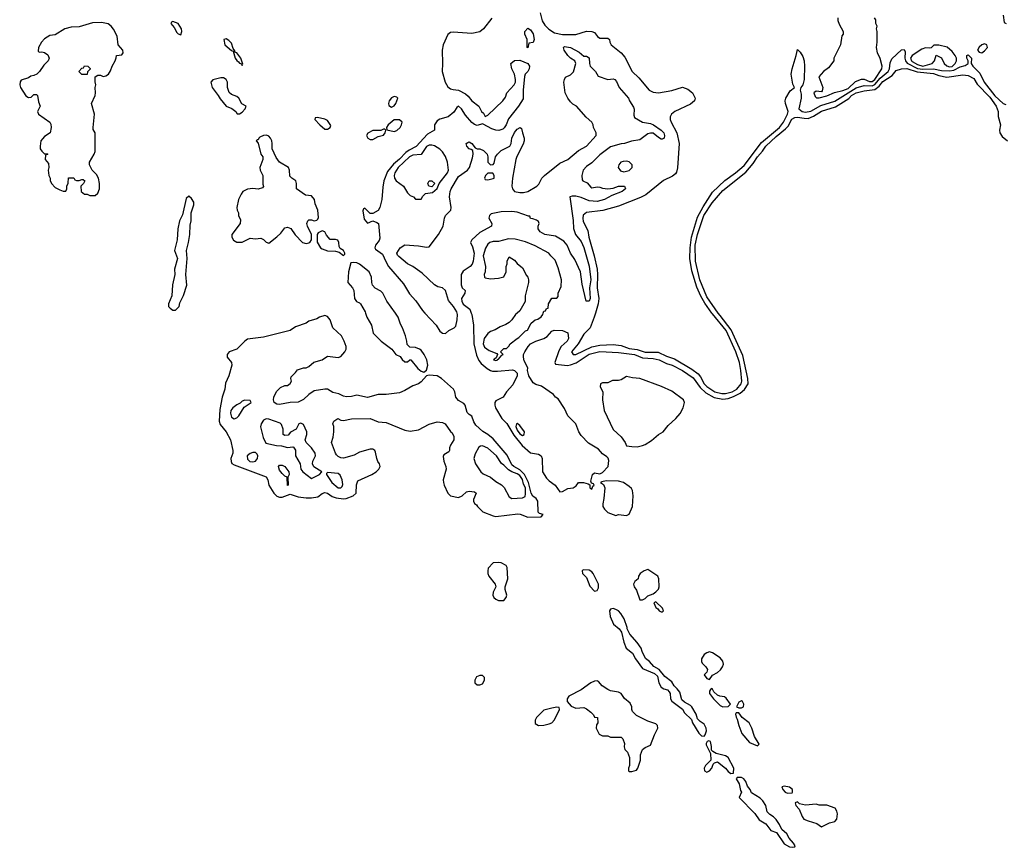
# Model space of a CAD drawing. Header units: inches. Extents: x 2722057 to 2913084, y 892730 to 1030005.
# Tile 49 of 231: x 2789224 to 2796599, y 975998 to 982198. Entities that reach past the tile are written whole.
import ezdxf

# ---------------------------------------------------------------- set-up
doc = ezdxf.new("R2010")
doc.units = ezdxf.units.IN
doc.header["$MEASUREMENT"] = 0
for name, color, linetype in [('C7988', 7, 'Continuous'), ('C7997', 7, 'Continuous'), ('C7998', 7, 'Continuous')]:
    doc.layers.add(name, color=color, linetype=linetype)

msp = doc.modelspace()

# ---------------------------------------------------------------- linework, layer by layer
at = {"layer": 'C7988', "color": 2, "elevation": 2}
for points in [[(2789836.9, 982176.9), (2789770, 982173.6), (2789670, 982145.2), (2789610, 982140.9), (2789562, 982130), (2789490, 982084), (2789450, 982079), (2789410, 982054), (2789386, 982030), (2789364.7, 981990), (2789362, 981962), (2789370, 981954), (2789390, 981958), (2789410, 981951.3), (2789434.4, 981934.4), (2789444.7, 981910), (2789436, 981890), (2789403.5, 981856.5), (2789371.1, 981808.9), (2789352, 981790), (2789330, 981779), (2789306, 981774), (2789290, 981762), (2789236, 981744), (2789227.9, 981732.1), (2789223.8, 981710), (2789230.6, 981690), (2789270, 981626.8), (2789290, 981616), (2789310, 981618), (2789330, 981638), (2789350, 981638), (2789358, 981630), (2789363.6, 981583.6), (2789378, 981550), (2789358, 981510), (2789364.7, 981490), (2789450, 981431), (2789455.9, 981415.9), (2789460.7, 981390), (2789451, 981350), (2789410, 981324), (2789393.4, 981306.6), (2789382.8, 981290), (2789376, 981250), (2789378, 981230), (2789390, 981212), (2789410, 981194), (2789430, 981194), (2789434, 981190), (2789418, 981182), (2789414, 981150), (2789439.6, 981119.6), (2789442, 981090), (2789436, 981070), (2789441, 981030), (2789452, 981010), (2789452.7, 980992.7), (2789462, 980970), (2789490, 980942), (2789523.6, 980923.6), (2789550, 980914), (2789570, 980914), (2789578, 980930), (2789578, 980950), (2789587.3, 980972.7), (2789590, 981014), (2789630, 981014), (2789638, 980998), (2789650, 980994), (2789670, 980994), (2789690, 981002), (2789699.6, 980999.6), (2789711.3, 980990), (2789702, 980970), (2789682, 980950), (2789684.7, 980910), (2789710, 980892), (2789730, 980892), (2789750, 980882), (2789790, 980882), (2789810, 980898), (2789821.2, 980930), (2789821.2, 980970), (2789814, 981010), (2789798.6, 981038.6), (2789766, 981070), (2789746, 981110), (2789746, 981130), (2789782, 981190), (2789789, 981210), (2789788, 981350), (2789775.3, 981375.3), (2789774, 981390), (2789784, 981490), (2789761.2, 981570), (2789789.4, 981630), (2789792.3, 981650), (2789789.2, 981690.8), (2789794, 981710), (2789788.4, 981731.6), (2789788, 981770), (2789810, 981782), (2789830, 981782), (2789850, 981772), (2789870, 981778), (2789888, 981790), (2789904.7, 981815.3), (2789915.3, 981850), (2789938, 981890), (2789947.3, 981912.7), (2789948, 981930), (2789990, 981934), (2789998, 981950), (2789995.3, 981970), (2789962, 982010), (2789954, 982074), (2789927.5, 982127.5), (2789909.6, 982149.6), (2789887, 982167)], [(2789690, 981788), (2789668, 981810), (2789690, 981834), (2789702, 981838), (2789708.9, 981851.1), (2789734, 981850), (2789751.6, 981831.6), (2789751.6, 981828.4), (2789732.7, 981807.3), (2789730, 981788)]]:
    msp.add_lwpolyline(points, close=True, dxfattribs=at)
at = {"layer": 'C7997', "color": 2}
for points, elevation in [([(2791510, 979982), (2791470, 979969), (2791450, 979957.2), (2791390, 979939), (2791370, 979925.2), (2791290, 979896.2), (2791250, 979869.4), (2791050, 979819.5), (2790930, 979803.6), (2790910.6, 979790), (2790850, 979729.2), (2790792, 979710), (2790778, 979690), (2790778, 979670), (2790810.8, 979630.8), (2790813.4, 979610), (2790790, 979529), (2790765.5, 979474.5), (2790760.4, 979430), (2790741.6, 979370), (2790722.9, 979277.1), (2790718, 979190), (2790724.4, 979164.4), (2790770.3, 979110.3), (2790803, 979050), (2790820.4, 978970), (2790820.4, 978950), (2790806.4, 978910), (2790807.3, 978887.3), (2790813.8, 978873.8), (2790830, 978862.4), (2791070, 978773.4), (2791082.4, 978750), (2791090.6, 978710), (2791127.7, 978650), (2791150, 978628), (2791170, 978620.5), (2791190, 978622), (2791250, 978642.8), (2791310, 978624.4), (2791370, 978615.2), (2791410, 978614.9), (2791457, 978623), (2791490, 978648), (2791510, 978655.5), (2791530, 978650.6), (2791565.4, 978625.4), (2791594.9, 978614.9), (2791650, 978607.4), (2791670, 978610.3), (2791721.2, 978630), (2791743.7, 978650), (2791745.6, 978714.4), (2791756.4, 978743.6), (2791861.2, 978790), (2791893.2, 978810), (2791914, 978830), (2791924, 978850), (2791919, 978870), (2791907.2, 978887.2), (2791899.3, 978910), (2791890, 978958), (2791884, 978970), (2791870, 978981.2), (2791850, 978981.2), (2791770, 978957.6), (2791730, 978935.1), (2791650, 978914), (2791630, 978916), (2791610, 978924.5), (2791598.2, 978938.2), (2791589.8, 978949.8), (2791559.5, 979030), (2791572, 979070), (2791577.2, 979110), (2791578, 979150), (2791568.7, 979170), (2791578, 979190), (2791606, 979210), (2791630, 979198), (2791650, 979194.8), (2791710, 979208.4), (2791850, 979210.5), (2791910, 979185.5), (2791970, 979181.6), (2792110, 979123.8), (2792150, 979115.5), (2792210, 979124.9), (2792290, 979167.3), (2792350, 979186), (2792390, 979181), (2792411.3, 979170), (2792450, 979114), (2792463.6, 979103.6), (2792475.3, 979075.3), (2792476, 979050), (2792451, 979010), (2792444.7, 978990), (2792444.7, 978970), (2792438.8, 978961.2), (2792402, 978938), (2792395.3, 978924.7), (2792400.5, 978890), (2792417.1, 978850), (2792419.1, 978830), (2792396, 978750), (2792398.8, 978730), (2792402.8, 978710), (2792430, 978652), (2792450, 978631.3), (2792510, 978618), (2792538, 978630), (2792570, 978661), (2792590, 978666), (2792630, 978662), (2792642, 978650), (2792623.6, 978603.6), (2792622, 978590), (2792630, 978574), (2792644.7, 978564.7), (2792652, 978550), (2792692, 978510), (2792770, 978480.7), (2792790, 978477.3), (2792955.5, 978495.5), (2792973.4, 978493.4), (2793030, 978472), (2793130, 978474), (2793146, 978490), (2793118, 978498), (2793108.7, 978508.7), (2793106.3, 978590), (2793091.5, 978610), (2793068.4, 978628.4), (2793055.1, 978650), (2793035.3, 978730), (2793006.3, 978790), (2792970, 978827), (2792924.2, 978850), (2792910, 978863), (2792876.1, 978936.1), (2792770, 979058), (2792730, 979091.6), (2792693.3, 979113.3), (2792640.1, 979160.1), (2792624.6, 979184.6), (2792610, 979229), (2792590, 979240.7), (2792576.4, 979256.4), (2792560.7, 979310), (2792550, 979322), (2792510, 979344.5), (2792489.7, 979369.7), (2792483.6, 979410), (2792474, 979430), (2792384, 979510), (2792350, 979529.2), (2792290, 979534), (2792270.8, 979529.2), (2792230, 979484), (2792210.5, 979469.5), (2792170, 979456), (2792110, 979419.5), (2792070, 979403.6), (2791969.1, 979389.1), (2791910, 979389.2), (2791830, 979366.6), (2791750, 979385.2), (2791710, 979375.1), (2791672.5, 979372.5), (2791650, 979377.2), (2791615.5, 979395.5), (2791570, 979406), (2791530, 979429.2), (2791510, 979429.2), (2791430, 979418), (2791390.7, 979390), (2791350, 979352.3), (2791310, 979331.8), (2791250, 979329.6), (2791170, 979316), (2791150, 979317.2), (2791130, 979329), (2791124.5, 979350), (2791127, 979370), (2791147.3, 979412.7), (2791178.6, 979441.4), (2791210, 979458), (2791230, 979458), (2791250, 979472), (2791259, 979490), (2791255.3, 979510), (2791258, 979522), (2791290, 979554), (2791304.7, 979575.3), (2791349.1, 979590.9), (2791370, 979591), (2791390, 979598.8), (2791427.3, 979632.7), (2791489.5, 979650.5), (2791530, 979677.3), (2791610, 979666.8), (2791630, 979676), (2791659, 979710), (2791669, 979730), (2791669, 979750), (2791655.3, 979790), (2791634, 979830), (2791569.1, 979889.1), (2791548.9, 979948.9), (2791530, 979975.3)], 2), ([(2793770, 979524), (2793730, 979499), (2793710, 979494), (2793665.4, 979494.6), (2793630, 979478), (2793590, 979478), (2793574, 979470), (2793572.7, 979447.3), (2793591, 979410), (2793590.8, 979350), (2793602, 979270), (2793668.8, 979128.8), (2793730, 979073.4), (2793760.5, 979030), (2793770, 979006.8), (2793810, 978999.5), (2793850, 978998.7), (2793890, 979008.7), (2793910, 979015.3), (2793955.5, 979044.5), (2794009.8, 979090.2), (2794042.9, 979110), (2794082.2, 979157.8), (2794139.5, 979210), (2794171.1, 979248.9), (2794194.5, 979290), (2794203.7, 979330), (2794195.1, 979350), (2794110, 979414), (2794031.2, 979451.2), (2793870, 979509.6), (2793814, 979514)], 2), ([(2790910, 979348), (2790890, 979339), (2790875.3, 979324.7), (2790850, 979312.7), (2790820.7, 979290), (2790804.9, 979270), (2790802, 979250), (2790810, 979221), (2790830, 979206.8), (2790850, 979214.8), (2790865.2, 979230), (2790904.7, 979295.3), (2790958, 979330), (2790950, 979346)], 6), ([(2791070, 979207), (2791050, 979197), (2791033, 979170), (2791028.2, 979148.2), (2791047.7, 979067.7), (2791066.8, 979026.8), (2791147.5, 979007.5), (2791186, 979006), (2791230, 978992), (2791270, 978998), (2791275.3, 978995.3), (2791290, 978974), (2791291, 978930), (2791324, 978870), (2791330.8, 978830), (2791346, 978810), (2791410, 978762), (2791468.7, 978790), (2791488, 978810), (2791427.7, 978847.7), (2791416, 978870), (2791419.3, 978890), (2791439, 978930), (2791437.2, 978950), (2791409.2, 978990), (2791368.7, 979030), (2791362, 979050), (2791375.3, 979090), (2791374, 979110), (2791350, 979166), (2791330, 979175.3), (2791314, 979170), (2791294, 979130), (2791251.6, 979108.4), (2791235.3, 979084.7), (2791210, 979082), (2791198, 979090), (2791198, 979130), (2791185.6, 979165.6), (2791175.1, 979175.1), (2791090, 979205.1)], 6), ([(2792950, 979174), (2792944.7, 979170), (2792940.7, 979150), (2792950, 979122.8), (2792970, 979094.8), (2792990, 979082.8), (2793002, 979090), (2793005.2, 979110), (2792970, 979159)], 6), ([(2792690, 979005.2), (2792676, 979004), (2792663.5, 978996.5), (2792635.3, 978944.7), (2792624.7, 978910), (2792638, 978870), (2792678, 978810), (2792694.8, 978794.8), (2792750, 978771), (2792790, 978738.8), (2792833.7, 978713.7), (2792853.2, 978693.2), (2792890, 978624.7), (2792910, 978611.3), (2792990, 978616), (2793010, 978626), (2793013.7, 978646.3), (2793011.6, 978690), (2792998.4, 978718.4), (2792990, 978752.3), (2792970, 978782.4), (2792950, 978795.8), (2792909.7, 978809.7), (2792885.2, 978825.2), (2792850, 978861.2), (2792832.7, 978872.7), (2792796, 978930), (2792730, 978989.3)], 6), ([(2790990, 978955.3), (2790970, 978955.3), (2790950, 978949), (2790927.3, 978930), (2790930, 978906.8), (2790948.8, 978888.8), (2790970, 978885.5), (2790990, 978891.3), (2791004, 978910), (2791008.7, 978930), (2791003.1, 978943.1)], 6), ([(2791230, 978708), (2791228, 978770), (2791210, 978779), (2791190, 978797.2), (2791170, 978824), (2791162.7, 978850), (2791170, 978861), (2791190, 978860.7), (2791210, 978850.5), (2791238.8, 978810), (2791242.8, 978790), (2791232, 978770), (2791234, 978710)], 2), ([(2791530, 978806), (2791522, 978798), (2791522, 978790), (2791563, 978730), (2791610, 978690.6), (2791630, 978691), (2791638.9, 978701.1), (2791643.2, 978716.8), (2791639.1, 978750), (2791625.4, 978785.4), (2791610, 978797.6)], 6), ([(2793616.9, 978743.1), (2793583.6, 978736.4), (2793574, 978730), (2793596, 978716), (2793606, 978690), (2793600.7, 978610), (2793591.3, 978570), (2793592, 978550), (2793604.7, 978530), (2793630, 978506), (2793690, 978484.7), (2793710, 978491.3), (2793770, 978484.7), (2793790, 978494), (2793813.2, 978550), (2793819.3, 978630), (2793813.2, 978670), (2793805.6, 978685.6), (2793790, 978702), (2793748, 978730), (2793710, 978741.2)], 2), ([(2792810, 978132.7), (2792774, 978130), (2792770.9, 978129.1), (2792734, 978090), (2792731.6, 978068.4), (2792731.3, 978050), (2792738, 978030), (2792786, 977970), (2792791.3, 977950), (2792770.8, 977910), (2792768, 977888), (2792776, 977870), (2792790, 977856), (2792810, 977846.8), (2792850, 977846), (2792869, 977870), (2792872.5, 977887.5), (2792861.2, 977930), (2792861.2, 977950), (2792880.9, 978010), (2792874.8, 978094.8), (2792868.7, 978110), (2792830, 978129.2)], 2), ([(2793444, 978076), (2793438, 978070), (2793441, 978050), (2793470, 978018), (2793495.2, 977955.2), (2793530, 977916), (2793550, 977922), (2793558.4, 977941.6), (2793558.4, 977970), (2793520.7, 978050), (2793510, 978062), (2793490, 978073.6)], 2), ([(2793930, 978079), (2793902, 978070), (2793870.9, 978049.1), (2793858, 978030), (2793856, 978010), (2793830.9, 977989.1), (2793822.8, 977970), (2793828, 977950), (2793844.9, 977924.9), (2793870, 977852), (2793890, 977852), (2793910, 977862), (2793930, 977882), (2793970, 977898), (2793990, 977911.3), (2794009.2, 977930.8), (2794013.2, 977950), (2794012.7, 978010), (2794004, 978030)], 2), ([(2793990, 977838), (2793974, 977830), (2793990, 977794), (2794004.7, 977784.7), (2794014, 977770), (2794030, 977762), (2794038, 977762), (2794046, 977770), (2794038, 977790)], 2), ([(2793670, 977786), (2793650, 977782), (2793641, 977770), (2793647.5, 977727.5), (2793671.3, 977670), (2793714, 977634), (2793732, 977610), (2793750, 977534), (2793766, 977490), (2793813.4, 977453.4), (2793836, 977410), (2793890, 977338), (2793979.8, 977299.8), (2794001, 977281), (2794011, 977230), (2794030, 977198), (2794050, 977184.7), (2794077.3, 977177.3), (2794090, 977162), (2794096, 977150), (2794098, 977110), (2794110, 977092), (2794190, 977032), (2794204.5, 977004.5), (2794255.3, 976955.3), (2794264.7, 976930), (2794310, 976852), (2794330, 976832), (2794350, 976831.3), (2794358.6, 976841.4), (2794369.3, 976870), (2794366.6, 976890), (2794350, 976919.3), (2794320.7, 976940.7), (2794301.5, 976961.5), (2794290, 976995.3), (2794259.3, 977050), (2794250, 977061.2), (2794204.7, 977084.7), (2794183.2, 977103.2), (2794170, 977159), (2794150, 977186), (2794126.8, 977206.8), (2794110, 977237.2), (2794057.2, 977277.2), (2794014, 977330), (2793972.9, 977352.9), (2793942, 977390), (2793912.9, 977412.9), (2793885.6, 977465.6), (2793879, 977490), (2793850, 977533.2), (2793794.6, 977594.6), (2793774.6, 977634.6), (2793774.6, 977645.4), (2793752.7, 977710), (2793726.6, 977750), (2793710, 977769.3), (2793690, 977780.7)], 2), ([(2794390, 977461.2), (2794370, 977456), (2794350, 977441.2), (2794330.8, 977410), (2794330.8, 977390), (2794337.3, 977377.3), (2794364.7, 977350), (2794376, 977330), (2794371.1, 977308.9), (2794352, 977290), (2794370, 977262), (2794390, 977254), (2794413.6, 977286.4), (2794450, 977306.8), (2794473.6, 977326.4), (2794489.3, 977350), (2794495.1, 977370), (2794491.5, 977391.5), (2794470, 977417.2), (2794414.8, 977454.8)], 2), ([(2792690, 977286), (2792670, 977286), (2792645.4, 977274.6), (2792634, 977250), (2792634, 977230), (2792650, 977214), (2792670, 977214), (2792690, 977222), (2792706, 977250), (2792706, 977270)], 2), ([(2793550, 977244), (2793530, 977242.7), (2793501, 977230), (2793430, 977178), (2793338, 977130), (2793326, 977110), (2793324.7, 977090), (2793354.4, 977054.4), (2793390, 977041), (2793450, 977044.7), (2793470, 977036), (2793502, 977010), (2793522, 976990), (2793530, 976974), (2793552, 976970), (2793554, 976930), (2793543.6, 976916.4), (2793542, 976890), (2793565.4, 976845.4), (2793590, 976832), (2793630, 976832), (2793650, 976822), (2793730, 976822), (2793742, 976810), (2793755.3, 976775.3), (2793751.3, 976750), (2793758, 976730), (2793778, 976710), (2793791.1, 976671.1), (2793791.3, 976610), (2793784.7, 976590), (2793784.7, 976570), (2793790, 976566), (2793810, 976566), (2793843.1, 976576.9), (2793855.3, 976590), (2793875.3, 976650), (2793875.3, 976690), (2793888.7, 976730), (2793910, 976744.7), (2793950, 976762), (2793980.1, 976839.9), (2794005.2, 976890), (2794001.2, 976910), (2793990, 976924), (2793930, 976944), (2793845.4, 976985.4), (2793815.5, 977015.5), (2793808.7, 977030), (2793809, 977050), (2793796.6, 977076.6), (2793753.6, 977113.6), (2793729.1, 977149.1), (2793710, 977159), (2793650, 977169), (2793630, 977179.3), (2793587.7, 977207.7), (2793559.3, 977239.3)], 2), ([(2794410, 977188), (2794399.6, 977180.4), (2794391.3, 977168.7), (2794391, 977150), (2794420.7, 977110), (2794470, 977060.7), (2794490, 977050.8), (2794530, 977052), (2794548, 977070), (2794516.5, 977116.5), (2794504.7, 977124.7), (2794469.3, 977129.3), (2794450, 977137.2), (2794423.2, 977163.2)], 2), ([(2794630, 977095.3), (2794610, 977086), (2794594, 977050), (2794610, 977042), (2794630, 977042), (2794646, 977050), (2794648, 977070), (2794638, 977090)], 2), ([(2793248, 977048), (2793210, 977041.2), (2793150, 977025.2), (2793096, 976970), (2793084.7, 976950), (2793086, 976926), (2793110, 976911.3), (2793150, 976914), (2793190, 976924), (2793210, 976931.3), (2793230, 976952), (2793268, 977030), (2793266, 977046)], 2), ([(2794610, 977006), (2794590, 977006), (2794585.4, 976994.6), (2794590, 976974), (2794598.8, 976958.8), (2794610, 976911.3), (2794633, 976850), (2794690, 976784), (2794750, 976758), (2794762, 976770), (2794729.3, 976829.3), (2794709.4, 976889.4), (2794689, 976930), (2794635.3, 976970)], 2), ([(2794385.4, 976794.6), (2794374, 976790), (2794365.4, 976774.6), (2794365.4, 976765.4), (2794399.6, 976699.6), (2794402, 976650), (2794362, 976610), (2794352, 976590), (2794354, 976570), (2794370, 976562), (2794390, 976572), (2794408, 976590), (2794418, 976622), (2794428, 976632), (2794450, 976638), (2794512, 976590), (2794530, 976564.7), (2794550, 976552), (2794570, 976554), (2794572.3, 976590), (2794531, 976671), (2794510, 976683.7), (2794441.2, 976701.2), (2794416.4, 976716.4), (2794406, 976726), (2794406, 976754), (2794398, 976790)], 2), ([(2794598, 976522), (2794592, 976510), (2794614.4, 976474.4), (2794623.6, 976423.6), (2794632, 976410), (2794614, 976370), (2794730, 976252), (2794763.5, 976203.5), (2794814, 976174), (2794850, 976124.7), (2794892, 976110), (2794950, 976024.7), (2794990, 976001), (2795010, 975998), (2795030, 976002), (2795033.2, 976010), (2795021.2, 976030), (2794987.3, 976067.3), (2794970, 976098), (2794932, 976132), (2794915.1, 976170), (2794890, 976206), (2794870, 976226.6), (2794843, 976243), (2794824.2, 976264.2), (2794813.3, 976310), (2794790, 976346), (2794770, 976366.6), (2794706.3, 976406.3), (2794695.1, 976430), (2794675.6, 976455.6), (2794662.7, 976490), (2794649, 976510), (2794630, 976520.9)], 2), ([(2794950, 976455.3), (2794934, 976450), (2794941, 976430), (2794958, 976410), (2794976.5, 976403.5), (2795010, 976406), (2795014, 976410), (2795013.2, 976430), (2794990, 976449)], 2), ([(2795050, 976338), (2795034, 976330), (2795038, 976310), (2795063.4, 976283.4), (2795085.5, 976230), (2795098.8, 976210), (2795130, 976195.5), (2795195.5, 976175.5), (2795230, 976152), (2795250, 976162), (2795290, 976181), (2795330, 976191.3), (2795344, 976210), (2795349.2, 976250), (2795345.2, 976270), (2795331.9, 976291.9), (2795270, 976313.2), (2795213.6, 976313.6), (2795190, 976321.2), (2795110, 976313.2), (2795064.7, 976324.7)], 2)]:
    msp.add_lwpolyline(points, close=True, dxfattribs=dict(at, elevation=elevation))
for points, elevation in [([(2791814.7, 980000), (2791824.7, 979970), (2791858.8, 979910), (2791871.3, 979850), (2791932, 979790), (2792010.7, 979730.7), (2792042, 979690), (2792074.8, 979674.8), (2792090, 979652), (2792110, 979634), (2792130, 979634), (2792146, 979650), (2792154, 979650), (2792205.2, 979585.2), (2792230, 979566), (2792250, 979558), (2792270, 979572), (2792280.9, 979610), (2792274, 979650), (2792254, 979690), (2792230, 979722.7), (2792219, 979730), (2792190, 979741.2), (2792145.2, 979745.2), (2792125.2, 979765.2), (2792124, 979790), (2792113.2, 979830), (2792092, 979890), (2792076.3, 979916.3), (2792058.9, 979970), (2792037.9, 980000)], 2), ([(2792259.6, 980000), (2792343.8, 979910), (2792370, 979864.9), (2792390, 979850.8), (2792413.6, 979846.4), (2792438, 979870), (2792478, 979890), (2792490, 979902), (2792501.2, 979950), (2792502.7, 979990), (2792499.9, 980000)], 2), ([(2792606.8, 980000), (2792610.5, 979990.5), (2792623.8, 979910), (2792626.4, 979770), (2792645.5, 979685.5), (2792663.7, 979643.7), (2792681.7, 979621.7), (2792724.9, 979584.9), (2792750, 979570.4), (2792764.9, 979564.9), (2792803.9, 979563.9), (2792914.4, 979574.4), (2792930.9, 979570.9), (2792950.9, 979550.9), (2792951.3, 979530), (2792917.3, 979462.7), (2792870.7, 979410), (2792846, 979370), (2792790, 979342), (2792782.8, 979330), (2792782, 979310), (2792788.4, 979290), (2792836.5, 979210), (2792871.8, 979171.8), (2792924.6, 979084.6), (2792987.1, 979007.1), (2793050, 978954), (2793110, 978942.4), (2793130.2, 978930.2), (2793137.2, 978910), (2793140.8, 978810), (2793170, 978763.1), (2793190, 978743.1), (2793236, 978710), (2793270, 978661), (2793290, 978664.7), (2793330, 978686), (2793370, 978691.3), (2793392.9, 978707.1), (2793410, 978732), (2793448.4, 978731.6), (2793482, 978722), (2793494, 978714), (2793494, 978690), (2793510, 978682), (2793516.4, 978703.6), (2793526, 978710), (2793522, 978722), (2793506, 978726), (2793502, 978742), (2793514, 978790), (2793530, 978802.8), (2793570, 978794.8), (2793590, 978806.8), (2793632.3, 978850), (2793636.6, 978896.6), (2793632.5, 978912.5), (2793623.2, 978923.2), (2793590, 978946.6), (2793560.5, 978980.5), (2793484.8, 979024.8), (2793430, 979084), (2793411.6, 979111.6), (2793389.3, 979170), (2793329.6, 979229.6), (2793305.4, 979285.4), (2793256.5, 979356.5), (2793238, 979370), (2793222, 979390), (2793132.5, 979452.5), (2793090, 979464), (2793070, 979478), (2793038, 979530), (2793028.7, 979570), (2793029, 979590), (2793002, 979642), (2792997, 979670), (2792998.4, 979690), (2793007.3, 979710), (2793031.8, 979750), (2793049.5, 979770), (2793089.8, 979790.2), (2793151.2, 979808.8), (2793174.5, 979825.5), (2793210, 979864), (2793226.7, 979873.3), (2793290.4, 979870.4), (2793330, 979851.3), (2793334, 979810), (2793324, 979790), (2793280.5, 979750), (2793261.7, 979718.3), (2793232, 979630), (2793238, 979618), (2793328.6, 979608.6), (2793350, 979612), (2793393.2, 979626.8), (2793490, 979692.6), (2793570, 979712.6), (2793710, 979704.9), (2793830, 979688.9), (2793890, 979665.7), (2793970, 979659.6), (2794014.8, 979650), (2794070, 979623.1), (2794110.6, 979610), (2794190, 979570.2), (2794270, 979514.9), (2794322.4, 979442.4), (2794363.2, 979403.2), (2794426.5, 979366.5), (2794490, 979355.2), (2794530, 979359.2), (2794570, 979374), (2794619.7, 979400.3), (2794653.6, 979426.4), (2794679.8, 979470), (2794678.7, 979510), (2794641.4, 979681.4), (2794553.8, 979873.8), (2794470, 979982), (2794457.2, 980000)], 2), ([(2792949.4, 980000), (2792938, 979990), (2792910.9, 979949.1), (2792891.1, 979928.9), (2792866.4, 979913.6), (2792823.5, 979896.5), (2792786.4, 979873.6), (2792750, 979862), (2792730, 979848), (2792702.8, 979810), (2792694.8, 979770), (2792705.8, 979745.8), (2792740.7, 979720.7), (2792798, 979698), (2792802, 979690), (2792794, 979666), (2792774, 979650), (2792790, 979644.7), (2792806, 979650), (2792806, 979654), (2792810, 979654), (2792835.3, 979684.7), (2792846, 979690), (2792826, 979710), (2792850, 979734), (2792870, 979734), (2792888.4, 979751.6), (2792898, 979770), (2792949.4, 979810.6), (2792964, 979816), (2793014, 979866), (2793028.4, 979871.6), (2793056.4, 979923.6), (2793086, 979950), (2793104.7, 979955.3), (2793129.1, 979970.9), (2793142, 979990), (2793145.3, 980000)], 6), ([(2793537, 980000), (2793528.2, 979970), (2793497.1, 979890), (2793450, 979842.7), (2793408.4, 979770), (2793357.3, 979710), (2793361.6, 979701.6), (2793370.7, 979690.7), (2793390, 979690.5), (2793510, 979747.6), (2793570, 979759.6), (2793670, 979764.9), (2793730, 979757.1), (2793790, 979735.3), (2793850, 979727.7), (2793910, 979707.7), (2794006.3, 979706.3), (2794070, 979677.6), (2794130, 979657.1), (2794259.4, 979579.4), (2794305.1, 979545.1), (2794322.6, 979522.6), (2794350, 979470.6), (2794370, 979450.4), (2794430.7, 979410), (2794483.3, 979396.7), (2794510, 979396.5), (2794560.9, 979410), (2794594.7, 979430), (2794627.6, 979470), (2794632.6, 979490), (2794626.9, 979570), (2794614.8, 979630), (2794589.6, 979710.4), (2794515.1, 979870), (2794413.8, 979993.8), (2794409.3, 980000)], 6)]:
    msp.add_lwpolyline(points, dxfattribs=dict(at, elevation=elevation))
at = {"layer": 'C7998', "color": 2}
for points, elevation in [([(2793122.4, 982250), (2793138, 982190), (2793157.3, 982157.3), (2793187, 982127), (2793230, 982100.4), (2793290, 982087.4), (2793390, 982087), (2793470, 982110.8), (2793510, 982110.7), (2793530, 982101), (2793552.8, 982072.8), (2793570, 982060.7), (2793630, 982058.8), (2793641, 982050), (2793644, 982030), (2793654.8, 982010), (2793730.5, 981950.5), (2793756.8, 981916.8), (2793810.8, 981810), (2793862, 981762), (2793938, 981670), (2793970, 981656), (2794010, 981650.8), (2794110, 981667.3), (2794190, 981692), (2794230, 981678), (2794264.7, 981650), (2794284.7, 981610), (2794278, 981590), (2794250, 981564), (2794131, 981510), (2794106, 981490), (2794097.3, 981470), (2794097.3, 981450), (2794104.9, 981430), (2794145.5, 981350), (2794164, 981270), (2794150.7, 981089.3), (2794143.5, 981056.5), (2794135.9, 981044.1), (2794114.2, 981025.8), (2794047.2, 980992.8), (2793915.2, 980884.8), (2793875.2, 980864.8), (2793710, 980800.9), (2793592.3, 980767.7), (2793470, 980754), (2793445.7, 980734.3), (2793442.4, 980710), (2793445.5, 980685.5), (2793479.5, 980619.5), (2793486, 980570), (2793528, 980428), (2793549, 980330), (2793553.1, 980290), (2793550.3, 980190), (2793563.1, 980110), (2793557.6, 980070), (2793537, 980000)], 6), ([(2796591.6, 982231.6), (2796598, 982178), (2796614, 982170)], 10), ([(2792760.5, 982210), (2792697.3, 982130), (2792670, 982107.3), (2792610, 982093.6), (2792470, 982105.1), (2792450, 982100.9), (2792430, 982086), (2792396.4, 982010), (2792388.4, 981970), (2792391.8, 981870), (2792388.5, 981810), (2792410.4, 981730.4), (2792430, 981694.8), (2792450, 981680.7), (2792470, 981674), (2792510.4, 981670.4), (2792562.5, 981642.5), (2792584.5, 981624.5), (2792611.3, 981590), (2792662, 981550), (2792682, 981510), (2792696.9, 981496.9), (2792710, 981474), (2792730, 981482), (2792844, 981590), (2792863.2, 981616.8), (2792874, 981650), (2792929, 981710), (2792937.2, 981730), (2792939, 981750), (2792929.2, 981790), (2792909.2, 981830), (2792904, 981870), (2792930, 981891.3), (2792970, 981894), (2793030.7, 981870.7), (2793042.8, 981850), (2793041, 981830), (2793030.6, 981809.4), (2793011.3, 981790), (2793006.4, 981773.6), (2792994.8, 981670), (2792994.9, 981605.1), (2792960.7, 981550), (2792885.5, 981454.5), (2792868.5, 981411.5), (2792853, 981387), (2792842, 981378), (2792813.2, 981366.8), (2792790, 981369.2), (2792759.5, 981379.5), (2792696.4, 981416.4), (2792690, 981418), (2792650, 981405.2), (2792630, 981413.2), (2792610, 981429), (2792563.9, 981483.9), (2792532.7, 981530), (2792510, 981549), (2792498.8, 981541.2), (2792474.9, 981505.1), (2792434, 981470), (2792370, 981454), (2792350, 981440.7), (2792330.4, 981410), (2792330, 981369.2), (2792279.7, 981340.3), (2792193.2, 981246.8), (2792140.3, 981219.7), (2792117.4, 981202.6), (2792070, 981152.8), (2792023.6, 981116.4), (2791979, 981061), (2791951.7, 980990), (2791943.4, 980943.4), (2791935.8, 980850), (2791920.7, 980790), (2791910, 980768.7), (2791870, 980746), (2791850, 980746), (2791810, 980786), (2791798, 980782), (2791794, 980766), (2791804.7, 980704.7), (2791830, 980674), (2791870, 980692), (2791899.8, 980679.8), (2791911, 980670), (2791922, 980562), (2791917.1, 980542.9), (2791888.5, 980510), (2791883.1, 980490), (2791890, 980479.1), (2791940.6, 980440.6), (2791965.3, 980385.3), (2791987.2, 980350), (2792098, 980218), (2792144.5, 980144.5), (2792190.9, 980090.9), (2792240.5, 980020.5), (2792259.6, 980000)], 2), ([(2795351.6, 982211.6), (2795352.7, 982192.7), (2795363.6, 982163.6), (2795392, 982110), (2795392, 982090), (2795383.6, 982076.4), (2795372, 982010), (2795322, 981910), (2795322, 981890), (2795282, 981838), (2795244.7, 981810), (2795211.3, 981770), (2795241, 981690), (2795236, 981664), (2795230, 981658), (2795190, 981662), (2795172, 981650), (2795182, 981622), (2795191.6, 981611.6), (2795211.6, 981611.6), (2795270, 981628), (2795326.8, 981653.2), (2795390, 981666.7), (2795430, 981681.3), (2795485.5, 981734.5), (2795530, 981753), (2795550, 981752.7), (2795590, 981733.8), (2795610, 981734.7), (2795630.7, 981750), (2795680.9, 981830), (2795685.2, 981850), (2795670, 981908), (2795648.9, 981948.9), (2795642, 981990), (2795648, 982030), (2795648, 982110), (2795642, 982130), (2795646, 982150), (2795638, 982170), (2795636.4, 982196.4), (2795627.3, 982212.7)], 10), ([(2792499.9, 980000), (2792497.2, 980010), (2792473.2, 980050), (2792435.5, 980095.5), (2792412.7, 980170), (2792390, 980188.7), (2792356.6, 980196.6), (2792330, 980212.7), (2792238.9, 980298.9), (2792168.7, 980350), (2792129.7, 980369.7), (2792063.2, 980423.2), (2792053.2, 980433.2), (2792049.2, 980450), (2792072.7, 980490), (2792110, 980510.4), (2792210, 980504.9), (2792270, 980493), (2792290, 980497.3), (2792361.6, 980590), (2792396, 980650), (2792406, 980710), (2792414, 980730), (2792452.3, 980770), (2792456.2, 980790), (2792444.4, 980870), (2792448.4, 980910), (2792455.1, 980930), (2792510, 981023), (2792579.3, 981070), (2792592.3, 981090), (2792616.2, 981163.8), (2792621.2, 981190), (2792617.2, 981217.2), (2792606, 981226), (2792590, 981229.4), (2792573.2, 981250), (2792569.5, 981270.5), (2792580.9, 981279.1), (2792590, 981282.8), (2792610.6, 981270.6), (2792636.9, 981236.9), (2792650, 981231.3), (2792670, 981231), (2792697.5, 981217.5), (2792726, 981190), (2792731.3, 981170), (2792731.3, 981130), (2792750, 981111.3), (2792770, 981112), (2792777.2, 981122.8), (2792789, 981170), (2792802.7, 981190), (2792830, 981219.1), (2792895.3, 981250), (2792905.2, 981270), (2792909.2, 981310.8), (2792930, 981352), (2792950, 981378), (2792974, 981390), (2792982, 981382), (2792991.3, 981350), (2793002.8, 981310), (2793002.8, 981290), (2792995.2, 981264.8), (2792946.6, 981173.4), (2792939.3, 981150), (2792915.5, 981010), (2792910.6, 980950), (2792916.3, 980930), (2792930, 980910.8), (2792970, 980903), (2792997, 980903), (2793030, 980910.8), (2793098, 980950), (2793113.6, 980966.4), (2793135.3, 981010), (2793155.3, 981030), (2793270, 981122.8), (2793330, 981150.7), (2793410, 981217.3), (2793468.7, 981250), (2793542, 981330), (2793542, 981350), (2793522, 981390), (2793519, 981410), (2793508.7, 981430), (2793466.8, 981466.8), (2793395.3, 981550), (2793366.3, 981566.3), (2793350, 981582), (2793329, 981610), (2793309.4, 981649.4), (2793299, 981730), (2793304, 981750), (2793313.6, 981766.4), (2793350, 981786), (2793372.5, 981807.5), (2793389, 981870), (2793382, 981890), (2793349, 981909), (2793329.1, 981929.1), (2793302, 981970), (2793298, 981990), (2793304, 981996), (2793350, 981990.8), (2793415.5, 981955.5), (2793450, 981924.7), (2793470, 981924.7), (2793490, 981912), (2793491.3, 981870), (2793498, 981850), (2793536, 981810), (2793556, 981776), (2793630, 981751), (2793670, 981756), (2793682, 981750), (2793694.4, 981734.4), (2793714.8, 981690), (2793784.7, 981610), (2793792, 981590), (2793822.8, 981542.8), (2793827.1, 981527.1), (2793824, 981484), (2793830, 981464.7), (2793890, 981431), (2793950, 981419.1), (2793971.3, 981410), (2794030, 981370.8), (2794050, 981351), (2794054, 981330), (2794050.8, 981310), (2794036.9, 981303.1), (2794030, 981302), (2794010, 981315.3), (2793970, 981348.7), (2793950, 981348.7), (2793930, 981344), (2793870, 981299), (2793807.3, 981287.3), (2793754, 981270), (2793730, 981269), (2793650, 981245.2), (2793570, 981185.2), (2793510, 981125.2), (2793470, 981097.2), (2793444.9, 981070), (2793434.8, 981030), (2793438, 980998), (2793442, 980990), (2793475.2, 980975.2), (2793502.5, 980942.5), (2793510, 980938.8), (2793550, 980946.8), (2793570, 980944), (2793590, 980934.8), (2793630, 980930.7), (2793670, 980934.8), (2793710, 980950.6), (2793754, 980950), (2793762, 980930), (2793738, 980910), (2793658.5, 980881.5), (2793604.7, 980850), (2793550, 980836.2), (2793490, 980840.9), (2793430, 980865.1), (2793390, 980875.1), (2793362.8, 980877.2), (2793344.7, 980870), (2793370, 980694), (2793372.7, 980632.7), (2793387.9, 980587.9), (2793430, 980536), (2793450, 980491), (2793490, 980352), (2793501.3, 980250), (2793492.7, 980190), (2793497.3, 980110), (2793490, 980088.7), (2793468.4, 980088.4), (2793437.5, 980217.5), (2793424.5, 980310), (2793381.6, 980401.6), (2793349.5, 980450), (2793326, 980510), (2793299.6, 980539.6), (2793236.6, 980576.6), (2793158, 980590), (2793122, 980610), (2793108.7, 980630), (2793108.9, 980651.1), (2793115.3, 980670), (2793110, 980686), (2793096.4, 980696.4), (2793067.3, 980707.3), (2793050, 980708), (2793046, 980726), (2793034, 980726), (2792950, 980755.1), (2792910, 980760.9), (2792830, 980758), (2792756, 980744), (2792742, 980730), (2792738, 980710), (2792761, 980670), (2792758, 980650), (2792670, 980602.7), (2792611.3, 980550), (2792602, 980530), (2792616.8, 980496.8), (2792627.3, 980450), (2792620.7, 980390), (2792614, 980366), (2792598, 980350), (2792545.7, 980314.3), (2792530.4, 980290), (2792530.6, 980210.6), (2792538, 980190), (2792561, 980170), (2792557.3, 980150), (2792533.4, 980110), (2792535.5, 980090), (2792546.6, 980066.6), (2792594.8, 980030), (2792606.8, 980000)], 2), ([(2794409.3, 980000), (2794355.1, 980075.1), (2794325.9, 980125.9), (2794295.2, 980195.2), (2794257.8, 980317.8), (2794243.9, 980410), (2794245.1, 980490), (2794255.1, 980570), (2794302.4, 980717.6), (2794344.7, 980795.3), (2794414.8, 980905.2), (2794506, 980994), (2794587, 981050), (2794650, 981104.9), (2794781.5, 981278.5), (2794914.3, 981390), (2794946.3, 981430), (2794974.7, 981490), (2794979.6, 981510), (2794960.7, 981570), (2794958.4, 981590), (2794963.7, 981610), (2794995.9, 981664.1), (2795028.7, 981690), (2795015.1, 981715.1), (2795002.9, 981790), (2795009.4, 981830), (2795041.2, 981930), (2795050, 981974), (2795070, 981954), (2795090, 981922), (2795100.5, 981890), (2795103.8, 981850), (2795100.3, 981750), (2795090, 981709), (2795074.8, 981690), (2795070.7, 981670), (2795078.9, 981638.9), (2795079, 981610), (2795061.1, 981530), (2795084.9, 981510), (2795110, 981504.9), (2795150, 981511.5), (2795224.5, 981555.5), (2795330, 981588.2), (2795490, 981688.4), (2795550, 981703.8), (2795610, 981702.7), (2795630, 981711.9), (2795670, 981759.2), (2795730.5, 981809.5), (2795739.3, 981830), (2795745.5, 981874.5), (2795755.8, 981904.2), (2795830, 981971.3), (2795850, 981974), (2795856.1, 981956.1), (2795855.2, 981910), (2795859.2, 981890), (2795872.6, 981872.6), (2795950, 981833.6), (2795990, 981826.7), (2796070, 981831), (2796130, 981817.2), (2796190, 981814.6), (2796221, 981819), (2796270, 981844), (2796305.1, 981854.9), (2796329.2, 981870), (2796329.4, 981890), (2796319.3, 981910), (2796318, 981930), (2796330, 981934), (2796353, 981910), (2796350.8, 981870), (2796364, 981850), (2796416.5, 981796.5), (2796448.7, 981730), (2796527.7, 981627.7), (2796590, 981570.4), (2796610, 981562.4)], 6), ([(2794457.2, 980000), (2794370, 980122.9), (2794318, 980250), (2794285, 980390), (2794284.1, 980510), (2794302, 980590), (2794349.8, 980730), (2794410, 980824.9), (2794490, 980919.6), (2794663.9, 981056.1), (2794719.2, 981120.8), (2794749.8, 981170), (2794788, 981212), (2794813.3, 981250), (2794890, 981321.7), (2794960.5, 981379.5), (2794979.6, 981400.4), (2795008.1, 981451.9), (2795030, 981464.4), (2795050, 981468.2), (2795099.2, 981459.2), (2795130, 981458.9), (2795170, 981476.5), (2795230, 981511.5), (2795334.3, 981545.7), (2795433.6, 981606.4), (2795455.6, 981630), (2795489.5, 981650), (2795550, 981666), (2795630, 981675.5), (2795661, 981699), (2795690, 981736.1), (2795759.8, 981780.2), (2795790, 981816.3), (2795829.6, 981830.4), (2795870, 981833.6), (2795946.5, 981806.5), (2796070, 981794.7), (2796110, 981778.9), (2796170, 981766.8), (2796290, 981784.9), (2796330, 981780.7), (2796370, 981758), (2796396.2, 981716.2), (2796490, 981617), (2796537.6, 981550), (2796553, 981510), (2796554, 981474), (2796570.8, 981410.8), (2796562.8, 981370), (2796566.8, 981350), (2796582.3, 981322.3), (2796623, 981290)], 2), ([(2793145.3, 980000), (2793150, 980014), (2793162, 980018), (2793170, 980034), (2793182, 980038), (2793186, 980070), (2793209.3, 980110.7), (2793247.3, 980112.7), (2793256.4, 980123.6), (2793258, 980150), (2793280.4, 980199.6), (2793282, 980250), (2793258.6, 980338.6), (2793236, 980396), (2793202, 980430), (2793188.7, 980450), (2793084.5, 980504.5), (2793013.4, 980533.4), (2792934.3, 980554.3), (2792884.2, 980555.8), (2792810, 980537.2), (2792770, 980537.2), (2792744.7, 980530), (2792730, 980515.3), (2792713.4, 980486.6), (2792696.4, 980430), (2792713.4, 980350), (2792711, 980309), (2792702, 980290), (2792704.7, 980270), (2792710, 980264.7), (2792750, 980256), (2792810, 980261), (2792850, 980272), (2792868.7, 980310), (2792868.9, 980348.9), (2792875.3, 980370), (2792875.3, 980390), (2792890, 980422), (2792930, 980396), (2792950.6, 980370.6), (2792990, 980338), (2793020.5, 980280.5), (2793031, 980270), (2793036, 980250), (2793036, 980230), (2793011, 980130), (2793010, 980086), (2792970, 980018), (2792949.4, 980000)], 6), ([(2792037.9, 980000), (2791974.8, 980090), (2791944.4, 980150), (2791930, 980164.4), (2791887.1, 980187.1), (2791866, 980210), (2791860.5, 980230), (2791858.7, 980270), (2791841.5, 980310), (2791770, 980367.3), (2791750, 980377), (2791720.7, 980379.3), (2791704.7, 980375.3), (2791686, 980310), (2791681, 980230), (2791716, 980190), (2791726, 980170), (2791731.3, 980110), (2791747.1, 980087.1), (2791770, 980078), (2791778, 980070), (2791811.3, 980010), (2791814.7, 980000)], 2)]:
    msp.add_lwpolyline(points, dxfattribs=dict(at, elevation=elevation))
for points, elevation in [([(2790370, 982184), (2790360.7, 982179.3), (2790356, 982170), (2790379.8, 982139.8), (2790401.4, 982101.4), (2790410, 982091.3), (2790430, 982084.7), (2790438, 982110), (2790435.6, 982130), (2790411.8, 982170)], 2), ([(2793030, 981986), (2793026, 981990), (2793026, 982050), (2793009, 982089), (2793008.7, 982110), (2793030, 982134), (2793050, 982122), (2793070, 982092), (2793078, 982050), (2793070, 982028), (2793038, 982022)], 2), ([(2790770, 982054), (2790754, 982050), (2790760.7, 982010), (2790810, 981966), (2790822, 981962), (2790838.8, 981910), (2790850, 981891.3), (2790863, 981883), (2790870, 981871.3), (2790886.4, 981866.4), (2790890, 981854), (2790896.4, 981863.6), (2790881.2, 981910), (2790850, 981948.7), (2790835.3, 981955.3), (2790835.3, 981964.7), (2790823.1, 981983.1), (2790810, 982022), (2790790, 982042)], 2), ([(2796110, 982008), (2796072.7, 982007.3), (2796052, 981988), (2796036, 981984), (2796010, 981986), (2795981.7, 981978.3), (2795910, 981929.5), (2795897, 981910), (2795903.1, 981890), (2795910, 981884.9), (2795950, 981861.6), (2795990, 981850.2), (2796058, 981870), (2796076, 981890), (2796090, 981932), (2796130, 981912), (2796148, 981870), (2796170, 981853.1), (2796190, 981845.4), (2796210, 981848.4), (2796232.6, 981870), (2796241.3, 981890), (2796241.6, 981910), (2796231.8, 981930), (2796210, 981959), (2796171.7, 981991.7)], 10), ([(2796450, 982017.2), (2796430, 982009.3), (2796410, 981992), (2796399.1, 981970), (2796410, 981954.8), (2796430, 981950.7), (2796450, 981964), (2796473.2, 981990), (2796469, 982009)], 10), ([(2790730, 981763), (2790670, 981748.7), (2790656, 981730), (2790664.7, 981690), (2790711, 981630), (2790724.5, 981604.5), (2790770.9, 981550.9), (2790813.7, 981533.7), (2790842, 981510), (2790852.7, 981492.7), (2790870, 981492), (2790890, 981504.7), (2790912.3, 981530), (2790919.3, 981550), (2790887, 981567), (2790865.1, 981610), (2790850, 981623.6), (2790810, 981638.7), (2790792.5, 981652.5), (2790779.7, 981690), (2790781, 981730), (2790770, 981749.6), (2790750, 981761.7)], 2), ([(2792030, 981622), (2792010, 981613.2), (2791991.3, 981590), (2791986.8, 981570), (2791990, 981554), (2792010, 981542), (2792030, 981552), (2792042, 981570), (2792055.3, 981610), (2792050, 981618)], 2), ([(2791454, 981466), (2791438, 981462), (2791434, 981450), (2791471.3, 981410), (2791510, 981378), (2791530, 981378), (2791549, 981391), (2791554, 981406), (2791530, 981442.7), (2791510, 981452.3)], 2), ([(2792068.7, 981448.7), (2792030, 981448.7), (2791984.7, 981410), (2791972, 981390), (2791974, 981374), (2792030, 981361), (2792050, 981367.3), (2792072.7, 981390), (2792084, 981410), (2792088, 981430)], 2), ([(2791958, 981378), (2791950, 981378), (2791930, 981368), (2791870, 981368), (2791831.6, 981348.4), (2791822, 981330), (2791832, 981310), (2791850, 981301), (2791870, 981301), (2791910, 981322), (2791950, 981332), (2791962, 981350), (2791966, 981370)], 2), ([(2791073, 981333), (2791049.2, 981330.8), (2791022.9, 981317.1), (2791014, 981310), (2791010, 981298), (2791002, 981298), (2790994, 981290), (2791010, 981274), (2791030.9, 981190.9), (2791044.7, 981170), (2791046, 981150), (2791022.8, 981090), (2791026, 981070), (2791044, 981030), (2791046, 980966), (2791051.1, 980948.9), (2791042, 980938), (2791010, 980928.7), (2790970, 980933.2), (2790930, 980929.6), (2790896.3, 980910), (2790882, 980890), (2790862.8, 980850), (2790851.3, 980790), (2790852, 980770), (2790862, 980750), (2790862, 980730), (2790878, 980698), (2790876, 980670), (2790814, 980590), (2790812, 980570), (2790825.4, 980545.4), (2790850, 980531.3), (2790890, 980531.3), (2790950, 980561), (2790990, 980556), (2791030, 980562), (2791050, 980552), (2791070, 980531.3), (2791090, 980524.7), (2791150, 980571.3), (2791180.2, 980599.8), (2791210, 980638), (2791230, 980644.7), (2791254.4, 980634.4), (2791287.1, 980587.1), (2791342, 980530), (2791370, 980521), (2791390, 980526), (2791398, 980530), (2791408.7, 980550), (2791408.7, 980590), (2791379, 980650), (2791375.3, 980670), (2791382, 980690), (2791390, 980698), (2791410, 980698), (2791430, 980691.3), (2791450, 980696), (2791457.5, 980702.5), (2791462.7, 980717.3), (2791456.9, 980770), (2791438, 980818), (2791432.6, 980850), (2791410, 980878.9), (2791363.8, 980883.8), (2791297, 980930), (2791297.3, 980970), (2791291.2, 980990), (2791261.6, 981010), (2791247, 981027), (2791246, 981070), (2791236.2, 981090), (2791169.8, 981129.8), (2791145.5, 981165.5), (2791115.4, 981230), (2791116.1, 981270), (2791112.9, 981290), (2791103.1, 981310), (2791090, 981324.8)], 2), ([(2792310, 981259), (2792290, 981257.2), (2792270, 981248.7), (2792230.7, 981189.3), (2792170, 981182.9), (2792143.8, 981170), (2792059.3, 981090), (2792033.4, 981050), (2792028, 981030), (2792030.9, 981010.9), (2792044.7, 980990), (2792098, 980950), (2792130, 980902), (2792150, 980882), (2792174, 980870), (2792190, 980854), (2792230, 980854), (2792243.1, 980876.9), (2792264.7, 980895.3), (2792316.4, 980903.6), (2792350, 980934), (2792366, 980970), (2792429, 981050), (2792436, 981070), (2792429.3, 981130), (2792413.8, 981173.8), (2792390, 981209), (2792370, 981229.2), (2792330, 981254)], 6), ([(2793770, 981138), (2793743.4, 981136.6), (2793726, 981130), (2793711, 981110), (2793706, 981090), (2793725.2, 981065.2), (2793750, 981058.8), (2793790, 981067.3), (2793812.7, 981090), (2793811.8, 981111.8), (2793790, 981132.7)], 6), ([(2792730, 981048), (2792712, 981030), (2792706, 981010), (2792710, 981002), (2792730, 980998), (2792770, 981007.3), (2792778, 981010), (2792778, 981030), (2792767.3, 981047.3)], 2), ([(2792310, 980946), (2792288, 980950), (2792282, 980970), (2792290, 980991.3), (2792311.3, 980991.3), (2792334, 980970)], 6), ([(2790490, 980875.3), (2790470, 980858), (2790443.5, 980736.5), (2790422, 980690), (2790408.2, 980630), (2790403, 980550), (2790384, 980470), (2790406, 980410), (2790382.8, 980330), (2790386, 980290), (2790367.9, 980212.1), (2790364, 980130), (2790338.8, 980070), (2790338.8, 980050), (2790350, 980036), (2790370, 980022.8), (2790390, 980022.8), (2790418, 980050), (2790423.7, 980076.3), (2790450, 980132), (2790475.1, 980210), (2790468.7, 980290), (2790479.3, 980410), (2790472.3, 980470), (2790489.3, 980530), (2790499.3, 980590), (2790500.2, 980659.8), (2790509, 980690), (2790508.7, 980750), (2790529, 980810), (2790528.7, 980830), (2790510, 980858)], 2), ([(2791490, 980617.2), (2791459.8, 980600.2), (2791451.1, 980588.9), (2791451.6, 980531.6), (2791478, 980490), (2791490, 980481), (2791530, 980466), (2791590, 980464.7), (2791616, 980456), (2791650, 980432), (2791659, 980441), (2791659, 980450), (2791650, 980468), (2791624.7, 980484.7), (2791618, 980498), (2791614.5, 980530), (2791606, 980546), (2791590, 980551.6), (2791550, 980552), (2791522.7, 980582.7), (2791510, 980609)], 2)]:
    msp.add_lwpolyline(points, close=True, dxfattribs=dict(at, elevation=elevation))

doc.saveas('drawing.dxf')
